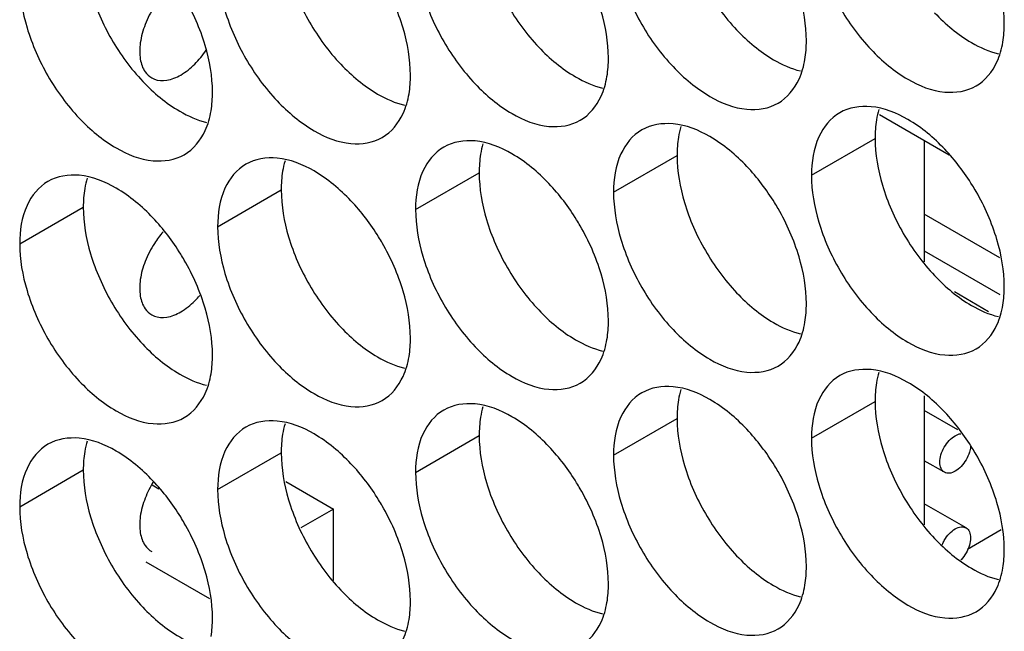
# Model space of a CAD drawing. Header units: inches. Extents: x 0 to 34, y 0 to 22.
# Tile 69 of 118: x 15.737 to 15.907, y 15.026 to 15.131. Entities that reach past the tile are written whole.
import ezdxf

# ---------------------------------------------------------------- set-up
doc = ezdxf.new("R2010")
doc.units = ezdxf.units.IN
doc.header["$LTSCALE"] = 1.87
doc.header["$MEASUREMENT"] = 0
doc.layers.get('0').update_dxf_attribs({"linetype": 'CONTINUOUS'})

msp = doc.modelspace()

# ---------------------------------------------------------------- linework, layer by layer
at = {"color": 7, "linetype": 'CONTINUOUS'}
for p, q in [((15.89729, 15.10806), (15.88532, 15.11497)), ((15.87358, 15.10459), (15.88454, 15.11092)), ((15.83946, 15.10163), (15.85042, 15.10796)), ((15.80534, 15.09867), (15.8163, 15.105)), ((15.77123, 15.09571), (15.78219, 15.10204)), ((15.73711, 15.09276), (15.74807, 15.09908)), ((15.90604, 15.09035), (15.89302, 15.09786)), ((15.89302, 15.09154), (15.90602, 15.08403)), ((15.8982, 15.08452), (15.90411, 15.08111)), ((15.87358, 15.05927), (15.88454, 15.0656)), ((15.89882, 15.06068), (15.89302, 15.06402)), ((15.83946, 15.05632), (15.85042, 15.06264)), ((15.80534, 15.05336), (15.8163, 15.05969)), ((15.77123, 15.0504), (15.78219, 15.05673)), ((15.89648, 15.05337), (15.89302, 15.05536)), ((15.73711, 15.04744), (15.74807, 15.05377)), ((15.75992, 15.05122), (15.76109, 15.05054)), ((15.78296, 15.0518), (15.7912, 15.04704)), ((15.90023, 15.04379), (15.89302, 15.04795)), ((15.7912, 15.04704), (15.78556, 15.04378)), ((15.7912, 15.03475), (15.7912, 15.04704)), ((15.90629, 15.04343), (15.90049, 15.04008)), ((15.75885, 15.03795), (15.76981, 15.03163))]:
    msp.add_line(p, q, dxfattribs=at)
at = {"color": 3, "linetype": 'CONTINUOUS'}
for p, q in [((15.89302, 15.11052), (15.89302, 15.08966)), ((15.89302, 15.06658), (15.89302, 15.04434))]:
    msp.add_line(p, q, dxfattribs=at)
for points, knots in [([(15.85169, 15.1452), (15.85255, 15.14229), (15.855, 15.13673), (15.8586, 15.13182), (15.86068, 15.12962)], [0, 0, 0, 0, 0.499997, 1, 1, 1, 1]), ([(15.81757, 15.14224), (15.81843, 15.13934), (15.82088, 15.13378), (15.82448, 15.12886), (15.82656, 15.12666)], [0, 0, 0, 0, 0.499997, 1, 1, 1, 1]), ([(15.78345, 15.13928), (15.78431, 15.13638), (15.78677, 15.13082), (15.79036, 15.1259), (15.79244, 15.12371)], [0, 0, 0, 0, 0.499997, 1, 1, 1, 1]), ([(15.74933, 15.13633), (15.7502, 15.13342), (15.75265, 15.12786), (15.75624, 15.12294), (15.75833, 15.12075)], [0, 0, 0, 0, 0.499997, 1, 1, 1, 1]), ([(15.8948, 15.13258), (15.89668, 15.1306), (15.90008, 15.12774), (15.90417, 15.1259), (15.90581, 15.12551)], [0, 0, 0, 0, 0.619597, 1, 1, 1, 1]), ([(15.86068, 15.12962), (15.86256, 15.12764), (15.86596, 15.12479), (15.87005, 15.12294), (15.87169, 15.12255)], [0, 0, 0, 0, 0.619597, 1, 1, 1, 1]), ([(15.82656, 15.12666), (15.82844, 15.12468), (15.83184, 15.12183), (15.83593, 15.11998), (15.83757, 15.1196)], [0, 0, 0, 0, 0.619597, 1, 1, 1, 1]), ([(15.79244, 15.12371), (15.79432, 15.12172), (15.79773, 15.11887), (15.80181, 15.11702), (15.80345, 15.11664)], [0, 0, 0, 0, 0.619597, 1, 1, 1, 1]), ([(15.75833, 15.12075), (15.7602, 15.11877), (15.76361, 15.11591), (15.7677, 15.11407), (15.76933, 15.11368)], [0, 0, 0, 0, 0.619597, 1, 1, 1, 1]), ([(15.8858, 15.10284), (15.88667, 15.09994), (15.88912, 15.09438), (15.89272, 15.08946), (15.8948, 15.08727)], [0, 0, 0, 0, 0.499997, 1, 1, 1, 1]), ([(15.85169, 15.09988), (15.85255, 15.09698), (15.855, 15.09142), (15.8586, 15.0865), (15.86068, 15.08431)], [0, 0, 0, 0, 0.499997, 1, 1, 1, 1]), ([(15.81757, 15.09693), (15.81843, 15.09402), (15.82088, 15.08846), (15.82448, 15.08355), (15.82656, 15.08135)], [0, 0, 0, 0, 0.499997, 1, 1, 1, 1]), ([(15.78345, 15.09397), (15.78431, 15.09106), (15.78677, 15.0855), (15.79036, 15.08059), (15.79244, 15.07839)], [0, 0, 0, 0, 0.499997, 1, 1, 1, 1]), ([(15.74933, 15.09101), (15.7502, 15.08811), (15.75265, 15.08255), (15.75624, 15.07763), (15.75833, 15.07543)], [0, 0, 0, 0, 0.499997, 1, 1, 1, 1]), ([(15.8948, 15.08727), (15.89668, 15.08528), (15.90008, 15.08243), (15.90417, 15.08058), (15.90581, 15.0802)], [0, 0, 0, 0, 0.619597, 1, 1, 1, 1]), ([(15.86068, 15.08431), (15.86256, 15.08233), (15.86596, 15.07947), (15.87005, 15.07763), (15.87169, 15.07724)], [0, 0, 0, 0, 0.619597, 1, 1, 1, 1]), ([(15.82656, 15.08135), (15.82844, 15.07937), (15.83184, 15.07651), (15.83593, 15.07467), (15.83757, 15.07428)], [0, 0, 0, 0, 0.619597, 1, 1, 1, 1]), ([(15.79244, 15.07839), (15.79432, 15.07641), (15.79773, 15.07356), (15.80181, 15.07171), (15.80345, 15.07133)], [0, 0, 0, 0, 0.619597, 1, 1, 1, 1]), ([(15.75833, 15.07543), (15.7602, 15.07345), (15.76361, 15.0706), (15.7677, 15.06875), (15.76933, 15.06837)], [0, 0, 0, 0, 0.619597, 1, 1, 1, 1]), ([(15.8858, 15.05753), (15.88667, 15.05462), (15.88912, 15.04906), (15.89272, 15.04415), (15.8948, 15.04195)], [0, 0, 0, 0, 0.499997, 1, 1, 1, 1]), ([(15.85169, 15.05457), (15.85255, 15.05166), (15.855, 15.0461), (15.8586, 15.04119), (15.86068, 15.03899)], [0, 0, 0, 0, 0.499997, 1, 1, 1, 1]), ([(15.81757, 15.05161), (15.81843, 15.04871), (15.82088, 15.04315), (15.82448, 15.03823), (15.82656, 15.03604)], [0, 0, 0, 0, 0.499997, 1, 1, 1, 1]), ([(15.78345, 15.04865), (15.78431, 15.04575), (15.78677, 15.04019), (15.79036, 15.03527), (15.79244, 15.03308)], [0, 0, 0, 0, 0.499997, 1, 1, 1, 1]), ([(15.74933, 15.0457), (15.7502, 15.04279), (15.75265, 15.03723), (15.75624, 15.03232), (15.75833, 15.03012)], [0, 0, 0, 0, 0.499997, 1, 1, 1, 1]), ([(15.8948, 15.04195), (15.89668, 15.03997), (15.90008, 15.03712), (15.90417, 15.03527), (15.90581, 15.03488)], [0, 0, 0, 0, 0.619597, 1, 1, 1, 1]), ([(15.86068, 15.03899), (15.86256, 15.03701), (15.86596, 15.03416), (15.87005, 15.03231), (15.87169, 15.03193)], [0, 0, 0, 0, 0.619597, 1, 1, 1, 1]), ([(15.82656, 15.03604), (15.82844, 15.03405), (15.83184, 15.0312), (15.83593, 15.02935), (15.83757, 15.02897)], [0, 0, 0, 0, 0.619597, 1, 1, 1, 1]), ([(15.79244, 15.03308), (15.79432, 15.0311), (15.79773, 15.02824), (15.80181, 15.0264), (15.80345, 15.02601)], [0, 0, 0, 0, 0.619597, 1, 1, 1, 1]), ([(15.75833, 15.03012), (15.7602, 15.02814), (15.76361, 15.02528), (15.7677, 15.02344), (15.76933, 15.02305)], [0, 0, 0, 0, 0.619597, 1, 1, 1, 1])]:
    msp.add_open_spline(points, degree=3, knots=knots, dxfattribs=at)
at = {"color": 7, "linetype": 'CONTINUOUS'}
for points, knots in [([(15.87484, 15.14183), (15.87571, 15.13892), (15.87816, 15.13336), (15.88338, 15.12623), (15.88956, 15.12104), (15.89602, 15.11839), (15.90036, 15.11904), (15.90195, 15.11996)], [0, 0, 0, 0, 0.235115, 0.470233, 0.682481, 0.857347, 1, 1, 1, 1]), ([(15.80319, 15.12991), (15.80233, 15.13282), (15.80094, 15.13597), (15.79919, 15.13891), (15.79897, 15.13925)], [0, 0, 0, 0, 0.882712, 1, 1, 1, 1]), ([(15.84073, 15.13887), (15.84159, 15.13596), (15.84404, 15.1304), (15.84926, 15.12327), (15.85544, 15.11809), (15.8619, 15.11543), (15.86624, 15.11608), (15.86783, 15.117)], [0, 0, 0, 0, 0.235115, 0.470233, 0.682481, 0.857347, 1, 1, 1, 1]), ([(15.76382, 15.13749), (15.76333, 15.13712), (15.76202, 15.13596), (15.76021, 15.13368), (15.75866, 15.13067), (15.75779, 15.12757), (15.75772, 15.12473), (15.75844, 15.12253), (15.75943, 15.12162), (15.75987, 15.12135)], [0, 0, 0, 0, 0.097748, 0.279917, 0.465821, 0.640748, 0.792919, 0.918273, 1, 1, 1, 1]), ([(15.76908, 15.12695), (15.76821, 15.12986), (15.76682, 15.13301), (15.76507, 15.13595), (15.76486, 15.13629)], [0, 0, 0, 0, 0.882712, 1, 1, 1, 1]), ([(15.80661, 15.13591), (15.80747, 15.13301), (15.80992, 15.12745), (15.81514, 15.12031), (15.82133, 15.11513), (15.82779, 15.11248), (15.83212, 15.11312), (15.83371, 15.11404)], [0, 0, 0, 0, 0.235115, 0.470233, 0.682481, 0.857347, 1, 1, 1, 1]), ([(15.77249, 15.13295), (15.77335, 15.13005), (15.77581, 15.12449), (15.78103, 15.11736), (15.78721, 15.11217), (15.79367, 15.10952), (15.79801, 15.11017), (15.79959, 15.11108)], [0, 0, 0, 0, 0.235115, 0.470233, 0.682481, 0.857347, 1, 1, 1, 1]), ([(15.73837, 15.13), (15.73924, 15.12709), (15.74169, 15.12153), (15.74691, 15.1144), (15.75309, 15.10921), (15.75955, 15.10656), (15.76389, 15.10721), (15.76548, 15.10812)], [0, 0, 0, 0, 0.235115, 0.470233, 0.682481, 0.857347, 1, 1, 1, 1]), ([(15.76486, 15.12185), (15.76575, 15.12236), (15.76736, 15.12366), (15.76866, 15.12526), (15.76923, 15.12612)], [0, 0, 0, 0, 0.499477, 1, 1, 1, 1]), ([(15.90195, 15.11996), (15.90353, 15.12087), (15.90555, 15.1234), (15.90638, 15.12634), (15.90657, 15.12751)], [0, 0, 0, 0, 0.608607, 1, 1, 1, 1]), ([(15.86783, 15.117), (15.86942, 15.11791), (15.87143, 15.12044), (15.87226, 15.12338), (15.87245, 15.12455)], [0, 0, 0, 0, 0.608607, 1, 1, 1, 1]), ([(15.75987, 15.12135), (15.76001, 15.12127), (15.76081, 15.12088), (15.76264, 15.12079), (15.76412, 15.12142), (15.76486, 15.12185)], [0, 0, 0, 0, 0.09537, 0.504854, 1, 1, 1, 1]), ([(15.83371, 15.11404), (15.8353, 15.11496), (15.83732, 15.11749), (15.83814, 15.12042), (15.83833, 15.12159)], [0, 0, 0, 0, 0.608607, 1, 1, 1, 1]), ([(15.79959, 15.11108), (15.80118, 15.112), (15.8032, 15.11453), (15.80402, 15.11746), (15.80422, 15.11863)], [0, 0, 0, 0, 0.608607, 1, 1, 1, 1]), ([(15.89656, 15.10905), (15.89468, 15.11103), (15.89083, 15.11425), (15.88611, 15.11619), (15.88384, 15.11639)], [0, 0, 0, 0, 0.548282, 1, 1, 1, 1]), ([(15.76548, 15.10812), (15.76706, 15.10904), (15.76908, 15.11157), (15.76991, 15.1145), (15.7701, 15.11567)], [0, 0, 0, 0, 0.608607, 1, 1, 1, 1]), ([(15.87845, 15.11534), (15.87686, 15.11443), (15.87413, 15.111), (15.87358, 15.10683), (15.87358, 15.10459)], [0, 0, 0, 0, 0.44922, 1, 1, 1, 1]), ([(15.84433, 15.11239), (15.84274, 15.11147), (15.84001, 15.10804), (15.83946, 15.10387), (15.83946, 15.10163)], [0, 0, 0, 0, 0.44922, 1, 1, 1, 1]), ([(15.86244, 15.10609), (15.86056, 15.10807), (15.85671, 15.1113), (15.85199, 15.11324), (15.84972, 15.11343)], [0, 0, 0, 0, 0.548282, 1, 1, 1, 1]), ([(15.81021, 15.10943), (15.80862, 15.10851), (15.80589, 15.10509), (15.80534, 15.10092), (15.80534, 15.09867)], [0, 0, 0, 0, 0.44922, 1, 1, 1, 1]), ([(15.82832, 15.10313), (15.82644, 15.10511), (15.82259, 15.10834), (15.81787, 15.11028), (15.8156, 15.11048)], [0, 0, 0, 0, 0.548282, 1, 1, 1, 1]), ([(15.7942, 15.10017), (15.79232, 15.10216), (15.78848, 15.10538), (15.78376, 15.10732), (15.78148, 15.10752)], [0, 0, 0, 0, 0.548282, 1, 1, 1, 1]), ([(15.77609, 15.10647), (15.7745, 15.10555), (15.77177, 15.10213), (15.77123, 15.09796), (15.77123, 15.09571)], [0, 0, 0, 0, 0.44922, 1, 1, 1, 1]), ([(15.76008, 15.09722), (15.75821, 15.0992), (15.75436, 15.10242), (15.74964, 15.10436), (15.74737, 15.10456)], [0, 0, 0, 0, 0.548282, 1, 1, 1, 1]), ([(15.74197, 15.10351), (15.74039, 15.1026), (15.73765, 15.09917), (15.73711, 15.095), (15.73711, 15.09276)], [0, 0, 0, 0, 0.44922, 1, 1, 1, 1]), ([(15.90555, 15.09347), (15.90468, 15.09638), (15.9033, 15.09953), (15.90154, 15.10247), (15.90133, 15.10281)], [0, 0, 0, 0, 0.882712, 1, 1, 1, 1]), ([(15.87143, 15.09051), (15.87057, 15.09342), (15.86918, 15.09657), (15.86742, 15.09951), (15.86721, 15.09985)], [0, 0, 0, 0, 0.882712, 1, 1, 1, 1]), ([(15.83731, 15.08756), (15.83645, 15.09046), (15.83506, 15.09361), (15.8333, 15.09655), (15.83309, 15.0969)], [0, 0, 0, 0, 0.882712, 1, 1, 1, 1]), ([(15.87484, 15.09651), (15.87571, 15.09361), (15.87816, 15.08805), (15.88338, 15.08091), (15.88956, 15.07573), (15.89602, 15.07308), (15.90036, 15.07373), (15.90195, 15.07464)], [0, 0, 0, 0, 0.235115, 0.470233, 0.682481, 0.857347, 1, 1, 1, 1]), ([(15.76184, 15.09482), (15.76128, 15.0942), (15.76008, 15.0926), (15.75866, 15.08984), (15.75779, 15.08675), (15.75772, 15.0839), (15.75844, 15.08171), (15.75943, 15.08079), (15.75987, 15.08053)], [0, 0, 0, 0, 0.157943, 0.375338, 0.579895, 0.757842, 0.904429, 1, 1, 1, 1]), ([(15.80319, 15.0846), (15.80233, 15.0875), (15.80094, 15.09065), (15.79919, 15.0936), (15.79897, 15.09394)], [0, 0, 0, 0, 0.882712, 1, 1, 1, 1]), ([(15.84073, 15.09356), (15.84159, 15.09065), (15.84404, 15.08509), (15.84926, 15.07796), (15.85544, 15.07277), (15.8619, 15.07012), (15.86624, 15.07077), (15.86783, 15.07168)], [0, 0, 0, 0, 0.235115, 0.470233, 0.682481, 0.857347, 1, 1, 1, 1]), ([(15.76908, 15.08164), (15.76821, 15.08455), (15.76682, 15.0877), (15.76507, 15.09064), (15.76486, 15.09098)], [0, 0, 0, 0, 0.882712, 1, 1, 1, 1]), ([(15.80661, 15.0906), (15.80747, 15.08769), (15.80992, 15.08213), (15.81514, 15.075), (15.82133, 15.06981), (15.82779, 15.06716), (15.83212, 15.06781), (15.83371, 15.06873)], [0, 0, 0, 0, 0.235115, 0.470233, 0.682481, 0.857347, 1, 1, 1, 1]), ([(15.77249, 15.08764), (15.77335, 15.08473), (15.77581, 15.07918), (15.78103, 15.07204), (15.78721, 15.06686), (15.79367, 15.0642), (15.79801, 15.06485), (15.79959, 15.06577)], [0, 0, 0, 0, 0.235115, 0.470233, 0.682481, 0.857347, 1, 1, 1, 1]), ([(15.73837, 15.08468), (15.73924, 15.08178), (15.74169, 15.07622), (15.74691, 15.06908), (15.75309, 15.0639), (15.75955, 15.06125), (15.76389, 15.06189), (15.76548, 15.06281)], [0, 0, 0, 0, 0.235115, 0.470233, 0.682481, 0.857347, 1, 1, 1, 1]), ([(15.76486, 15.08102), (15.76575, 15.08154), (15.76689, 15.08246), (15.76788, 15.08353), (15.76815, 15.08386)], [0, 0, 0, 0, 0.704339, 1, 1, 1, 1]), ([(15.90195, 15.07464), (15.90353, 15.07556), (15.90555, 15.07809), (15.90638, 15.08102), (15.90657, 15.08219)], [0, 0, 0, 0, 0.608607, 1, 1, 1, 1]), ([(15.75987, 15.08053), (15.76001, 15.08045), (15.76081, 15.08005), (15.76264, 15.07997), (15.76412, 15.08059), (15.76486, 15.08102)], [0, 0, 0, 0, 0.09537, 0.504854, 1, 1, 1, 1]), ([(15.86783, 15.07168), (15.86942, 15.0726), (15.87143, 15.07513), (15.87226, 15.07806), (15.87245, 15.07923)], [0, 0, 0, 0, 0.608607, 1, 1, 1, 1]), ([(15.83371, 15.06873), (15.8353, 15.06964), (15.83732, 15.07217), (15.83814, 15.07511), (15.83833, 15.07628)], [0, 0, 0, 0, 0.608607, 1, 1, 1, 1]), ([(15.79959, 15.06577), (15.80118, 15.06668), (15.8032, 15.06921), (15.80402, 15.07215), (15.80422, 15.07332)], [0, 0, 0, 0, 0.608607, 1, 1, 1, 1]), ([(15.76548, 15.06281), (15.76706, 15.06373), (15.76908, 15.06626), (15.76991, 15.06919), (15.7701, 15.07036)], [0, 0, 0, 0, 0.608607, 1, 1, 1, 1]), ([(15.87845, 15.07003), (15.87686, 15.06911), (15.87413, 15.06569), (15.87358, 15.06152), (15.87358, 15.05927)], [0, 0, 0, 0, 0.44922, 1, 1, 1, 1]), ([(15.89656, 15.06373), (15.89468, 15.06572), (15.89083, 15.06894), (15.88611, 15.07088), (15.88384, 15.07108)], [0, 0, 0, 0, 0.548282, 1, 1, 1, 1]), ([(15.84433, 15.06707), (15.84274, 15.06616), (15.84001, 15.06273), (15.83946, 15.05856), (15.83946, 15.05632)], [0, 0, 0, 0, 0.44922, 1, 1, 1, 1]), ([(15.86244, 15.06078), (15.86056, 15.06276), (15.85671, 15.06598), (15.85199, 15.06792), (15.84972, 15.06812)], [0, 0, 0, 0, 0.548282, 1, 1, 1, 1]), ([(15.82832, 15.05782), (15.82644, 15.0598), (15.82259, 15.06303), (15.81787, 15.06496), (15.8156, 15.06516)], [0, 0, 0, 0, 0.548282, 1, 1, 1, 1]), ([(15.81021, 15.06411), (15.80862, 15.0632), (15.80589, 15.05977), (15.80534, 15.0556), (15.80534, 15.05336)], [0, 0, 0, 0, 0.44922, 1, 1, 1, 1]), ([(15.7942, 15.05486), (15.79232, 15.05684), (15.78848, 15.06007), (15.78376, 15.06201), (15.78148, 15.0622)], [0, 0, 0, 0, 0.548282, 1, 1, 1, 1]), ([(15.77609, 15.06116), (15.7745, 15.06024), (15.77177, 15.05681), (15.77123, 15.05264), (15.77123, 15.0504)], [0, 0, 0, 0, 0.44922, 1, 1, 1, 1]), ([(15.89648, 15.05337), (15.89622, 15.05352), (15.89579, 15.05407), (15.89564, 15.05517), (15.89586, 15.05644), (15.89643, 15.05773), (15.89726, 15.05886), (15.89797, 15.05946), (15.89835, 15.05968)], [0, 0, 0, 0, 0.11765, 0.261899, 0.436986, 0.630945, 0.824906, 1, 1, 1, 1]), ([(15.74197, 15.0582), (15.74039, 15.05728), (15.73765, 15.05386), (15.73711, 15.04969), (15.73711, 15.04744)], [0, 0, 0, 0, 0.44922, 1, 1, 1, 1]), ([(15.76008, 15.0519), (15.75821, 15.05388), (15.75436, 15.05711), (15.74964, 15.05905), (15.74737, 15.05925)], [0, 0, 0, 0, 0.548282, 1, 1, 1, 1]), ([(15.90099, 15.0578), (15.90096, 15.05748), (15.90079, 15.05669), (15.90027, 15.05551), (15.89944, 15.05437), (15.89873, 15.05377), (15.89835, 15.05356)], [0, 0, 0, 0, 0.186239, 0.46658, 0.746925, 1, 1, 1, 1]), ([(15.90555, 15.04816), (15.90468, 15.05106), (15.9033, 15.05421), (15.90154, 15.05715), (15.90133, 15.0575)], [0, 0, 0, 0, 0.882712, 1, 1, 1, 1]), ([(15.87143, 15.0452), (15.87057, 15.04811), (15.86918, 15.05125), (15.86742, 15.0542), (15.86721, 15.05454)], [0, 0, 0, 0, 0.882712, 1, 1, 1, 1]), ([(15.89835, 15.05356), (15.89804, 15.05338), (15.89742, 15.05312), (15.89673, 15.05322), (15.89648, 15.05337)], [0, 0, 0, 0, 0.550728, 1, 1, 1, 1]), ([(15.76017, 15.05177), (15.75961, 15.05086), (15.75863, 15.04893), (15.75779, 15.04592), (15.75772, 15.04308), (15.75844, 15.04089), (15.75943, 15.03997), (15.75987, 15.03971)], [0, 0, 0, 0, 0.242985, 0.490884, 0.706534, 0.884179, 1, 1, 1, 1]), ([(15.83731, 15.04224), (15.83645, 15.04515), (15.83506, 15.0483), (15.8333, 15.05124), (15.83309, 15.05158)], [0, 0, 0, 0, 0.882712, 1, 1, 1, 1]), ([(15.87484, 15.0512), (15.87571, 15.04829), (15.87816, 15.04273), (15.88338, 15.0356), (15.88956, 15.03042), (15.89602, 15.02776), (15.90036, 15.02841), (15.90195, 15.02933)], [0, 0, 0, 0, 0.235115, 0.470233, 0.682481, 0.857347, 1, 1, 1, 1]), ([(15.80319, 15.03928), (15.80233, 15.04219), (15.80094, 15.04534), (15.79919, 15.04828), (15.79897, 15.04862)], [0, 0, 0, 0, 0.882712, 1, 1, 1, 1]), ([(15.84073, 15.04824), (15.84159, 15.04534), (15.84404, 15.03978), (15.84926, 15.03264), (15.85544, 15.02746), (15.8619, 15.0248), (15.86624, 15.02545), (15.86783, 15.02637)], [0, 0, 0, 0, 0.235115, 0.470233, 0.682481, 0.857347, 1, 1, 1, 1]), ([(15.76908, 15.03633), (15.76821, 15.03923), (15.76682, 15.04238), (15.76507, 15.04532), (15.76486, 15.04567)], [0, 0, 0, 0, 0.882712, 1, 1, 1, 1]), ([(15.80661, 15.04528), (15.80747, 15.04238), (15.80992, 15.03682), (15.81514, 15.02969), (15.82133, 15.0245), (15.82779, 15.02185), (15.83212, 15.0225), (15.83371, 15.02341)], [0, 0, 0, 0, 0.235115, 0.470233, 0.682481, 0.857347, 1, 1, 1, 1]), ([(15.89611, 15.04088), (15.89621, 15.04114), (15.89655, 15.04182), (15.89726, 15.04279), (15.89797, 15.04339), (15.89835, 15.04361)], [0, 0, 0, 0, 0.232591, 0.635911, 1, 1, 1, 1]), ([(15.89835, 15.04361), (15.89866, 15.04379), (15.89928, 15.04404), (15.89997, 15.04394), (15.90023, 15.04379)], [0, 0, 0, 0, 0.550728, 1, 1, 1, 1]), ([(15.90023, 15.04379), (15.90048, 15.04365), (15.90091, 15.0431), (15.90106, 15.042), (15.90084, 15.04073), (15.90027, 15.03944), (15.89969, 15.03865), (15.89935, 15.03829), (15.89934, 15.03828)], [0, 0, 0, 0, 0.141927, 0.31594, 0.527157, 0.761138, 0.995122, 1, 1, 1, 1]), ([(15.77249, 15.04233), (15.77335, 15.03942), (15.77581, 15.03386), (15.78103, 15.02673), (15.78721, 15.02154), (15.79367, 15.01889), (15.79801, 15.01954), (15.79959, 15.02045)], [0, 0, 0, 0, 0.235115, 0.470233, 0.682481, 0.857347, 1, 1, 1, 1]), ([(15.73837, 15.03937), (15.73924, 15.03646), (15.74169, 15.0309), (15.74691, 15.02377), (15.75309, 15.01859), (15.75955, 15.01593), (15.76389, 15.01658), (15.76548, 15.0175)], [0, 0, 0, 0, 0.235115, 0.470233, 0.682481, 0.857347, 1, 1, 1, 1]), ([(15.90195, 15.02933), (15.90353, 15.03024), (15.90555, 15.03277), (15.90638, 15.03571), (15.90657, 15.03688)], [0, 0, 0, 0, 0.608607, 1, 1, 1, 1]), ([(15.86783, 15.02637), (15.86942, 15.02729), (15.87143, 15.02981), (15.87226, 15.03275), (15.87245, 15.03392)], [0, 0, 0, 0, 0.608607, 1, 1, 1, 1]), ([(15.83371, 15.02341), (15.8353, 15.02433), (15.83732, 15.02686), (15.83814, 15.02979), (15.83833, 15.03096)], [0, 0, 0, 0, 0.608607, 1, 1, 1, 1]), ([(15.79959, 15.02045), (15.80118, 15.02137), (15.8032, 15.0239), (15.80402, 15.02683), (15.80422, 15.028)], [0, 0, 0, 0, 0.608607, 1, 1, 1, 1])]:
    msp.add_open_spline(points, degree=3, knots=knots, dxfattribs=at)
for points in [[(15.73711, 15.13807), (15.73711, 15.13535), (15.73759, 15.13262), (15.73837, 15.13)], [(15.90681, 15.13071), (15.90681, 15.13344), (15.90633, 15.13616), (15.90555, 15.13879)], [(15.8727, 15.12775), (15.8727, 15.13048), (15.87221, 15.1332), (15.87143, 15.13583)], [(15.83858, 15.1248), (15.83858, 15.12752), (15.83809, 15.13025), (15.83731, 15.13287)], [(15.80446, 15.12184), (15.80446, 15.12456), (15.80397, 15.12729), (15.80319, 15.12991)], [(15.90657, 15.12751), (15.90675, 15.12857), (15.90681, 15.12965), (15.90681, 15.13071)], [(15.87245, 15.12455), (15.87263, 15.12561), (15.8727, 15.12669), (15.8727, 15.12775)], [(15.77034, 15.11888), (15.77034, 15.1216), (15.76986, 15.12433), (15.76908, 15.12695)], [(15.83833, 15.12159), (15.83851, 15.12265), (15.83858, 15.12373), (15.83858, 15.1248)], [(15.80422, 15.11863), (15.80439, 15.11969), (15.80446, 15.12077), (15.80446, 15.12184)], [(15.7701, 15.11567), (15.77027, 15.11674), (15.77034, 15.11781), (15.77034, 15.11888)], [(15.88384, 15.11639), (15.88198, 15.11655), (15.88003, 15.11626), (15.87845, 15.11534)], [(15.84972, 15.11343), (15.84786, 15.11359), (15.84592, 15.1133), (15.84433, 15.11239)], [(15.8156, 15.11048), (15.81375, 15.11064), (15.8118, 15.11034), (15.81021, 15.10943)], [(15.90133, 15.10281), (15.89995, 15.10504), (15.89836, 15.10714), (15.89656, 15.10905)], [(15.78148, 15.10752), (15.77963, 15.10768), (15.77768, 15.10739), (15.77609, 15.10647)], [(15.86721, 15.09985), (15.86583, 15.10209), (15.86424, 15.10419), (15.86244, 15.10609)], [(15.74737, 15.10456), (15.74551, 15.10472), (15.74356, 15.10443), (15.74197, 15.10351)], [(15.87358, 15.10459), (15.87358, 15.10186), (15.87406, 15.09914), (15.87484, 15.09651)], [(15.83309, 15.0969), (15.83172, 15.09913), (15.83012, 15.10123), (15.82832, 15.10313)], [(15.83946, 15.10163), (15.83946, 15.09891), (15.83995, 15.09618), (15.84073, 15.09356)], [(15.79897, 15.09394), (15.7976, 15.09617), (15.79601, 15.09827), (15.7942, 15.10017)], [(15.76486, 15.09098), (15.76348, 15.09321), (15.76189, 15.09531), (15.76008, 15.09722)], [(15.80534, 15.09867), (15.80534, 15.09595), (15.80583, 15.09322), (15.80661, 15.0906)], [(15.77123, 15.09571), (15.77123, 15.09299), (15.77171, 15.09026), (15.77249, 15.08764)], [(15.73711, 15.09276), (15.73711, 15.09003), (15.73759, 15.08731), (15.73837, 15.08468)], [(15.90681, 15.0854), (15.90681, 15.08812), (15.90633, 15.09085), (15.90555, 15.09347)], [(15.8727, 15.08244), (15.8727, 15.08516), (15.87221, 15.08789), (15.87143, 15.09051)], [(15.83858, 15.07948), (15.83858, 15.08221), (15.83809, 15.08493), (15.83731, 15.08756)], [(15.90657, 15.08219), (15.90675, 15.08325), (15.90681, 15.08433), (15.90681, 15.0854)], [(15.80446, 15.07652), (15.80446, 15.07925), (15.80397, 15.08197), (15.80319, 15.0846)], [(15.87245, 15.07923), (15.87263, 15.08029), (15.8727, 15.08137), (15.8727, 15.08244)], [(15.77034, 15.07357), (15.77034, 15.07629), (15.76986, 15.07902), (15.76908, 15.08164)], [(15.83833, 15.07628), (15.83851, 15.07734), (15.83858, 15.07842), (15.83858, 15.07948)], [(15.80422, 15.07332), (15.80439, 15.07438), (15.80446, 15.07546), (15.80446, 15.07652)], [(15.7701, 15.07036), (15.77027, 15.07142), (15.77034, 15.0725), (15.77034, 15.07357)], [(15.88384, 15.07108), (15.88198, 15.07124), (15.88003, 15.07095), (15.87845, 15.07003)], [(15.84972, 15.06812), (15.84786, 15.06828), (15.84592, 15.06799), (15.84433, 15.06707)], [(15.8156, 15.06516), (15.81375, 15.06532), (15.8118, 15.06503), (15.81021, 15.06411)], [(15.90133, 15.0575), (15.89995, 15.05973), (15.89836, 15.06183), (15.89656, 15.06373)], [(15.78148, 15.0622), (15.77963, 15.06236), (15.77768, 15.06207), (15.77609, 15.06116)], [(15.86721, 15.05454), (15.86583, 15.05677), (15.86424, 15.05887), (15.86244, 15.06078)], [(15.89835, 15.05968), (15.89865, 15.05985), (15.89897, 15.05999), (15.89931, 15.06003)], [(15.74737, 15.05925), (15.74551, 15.05941), (15.74356, 15.05911), (15.74197, 15.0582)], [(15.87358, 15.05927), (15.87358, 15.05655), (15.87406, 15.05382), (15.87484, 15.0512)], [(15.83309, 15.05158), (15.83172, 15.05381), (15.83012, 15.05591), (15.82832, 15.05782)], [(15.83946, 15.05632), (15.83946, 15.05359), (15.83995, 15.05087), (15.84073, 15.04824)], [(15.79897, 15.04862), (15.7976, 15.05086), (15.79601, 15.05296), (15.7942, 15.05486)], [(15.80534, 15.05336), (15.80534, 15.05063), (15.80583, 15.04791), (15.80661, 15.04528)], [(15.76486, 15.04567), (15.76348, 15.0479), (15.76189, 15.05), (15.76008, 15.0519)], [(15.77123, 15.0504), (15.77123, 15.04768), (15.77171, 15.04495), (15.77249, 15.04233)], [(15.90681, 15.04008), (15.90681, 15.04281), (15.90633, 15.04553), (15.90555, 15.04816)], [(15.73711, 15.04744), (15.73711, 15.04472), (15.73759, 15.04199), (15.73837, 15.03937)], [(15.8727, 15.03713), (15.8727, 15.03985), (15.87221, 15.04258), (15.87143, 15.0452)], [(15.83858, 15.03417), (15.83858, 15.03689), (15.83809, 15.03962), (15.83731, 15.04224)], [(15.90657, 15.03688), (15.90675, 15.03794), (15.90681, 15.03902), (15.90681, 15.04008)], [(15.80446, 15.03121), (15.80446, 15.03393), (15.80397, 15.03666), (15.80319, 15.03928)], [(15.77034, 15.02825), (15.77034, 15.03098), (15.76986, 15.0337), (15.76908, 15.03633)], [(15.87245, 15.03392), (15.87263, 15.03498), (15.8727, 15.03606), (15.8727, 15.03713)], [(15.83833, 15.03096), (15.83851, 15.03202), (15.83858, 15.0331), (15.83858, 15.03417)], [(15.80422, 15.028), (15.80439, 15.02906), (15.80446, 15.03014), (15.80446, 15.03121)], [(15.7701, 15.02505), (15.77027, 15.02611), (15.77034, 15.02719), (15.77034, 15.02825)]]:
    msp.add_open_spline(points, degree=3, dxfattribs=at)
at = {"color": 3, "linetype": 'CONTINUOUS'}
for points in [[(15.88519, 15.11591), (15.88502, 15.11532), (15.88488, 15.11472), (15.88478, 15.11412)], [(15.88478, 15.11412), (15.88461, 15.11306), (15.88454, 15.11198), (15.88454, 15.11092)], [(15.85107, 15.11295), (15.8509, 15.11236), (15.85076, 15.11177), (15.85066, 15.11116)], [(15.85066, 15.11116), (15.85049, 15.1101), (15.85042, 15.10902), (15.85042, 15.10796)], [(15.88454, 15.11092), (15.88454, 15.10819), (15.88502, 15.10547), (15.8858, 15.10284)], [(15.81696, 15.10999), (15.81678, 15.10941), (15.81665, 15.10881), (15.81655, 15.10821)], [(15.81655, 15.10821), (15.81637, 15.10715), (15.8163, 15.10607), (15.8163, 15.105)], [(15.85042, 15.10796), (15.85042, 15.10523), (15.85091, 15.10251), (15.85169, 15.09988)], [(15.78284, 15.10703), (15.78266, 15.10645), (15.78253, 15.10585), (15.78243, 15.10525)], [(15.74872, 15.10408), (15.74854, 15.10349), (15.74841, 15.10289), (15.74831, 15.10229)], [(15.78243, 15.10525), (15.78225, 15.10419), (15.78219, 15.10311), (15.78219, 15.10204)], [(15.8163, 15.105), (15.8163, 15.10228), (15.81679, 15.09955), (15.81757, 15.09693)], [(15.74831, 15.10229), (15.74814, 15.10123), (15.74807, 15.10015), (15.74807, 15.09908)], [(15.78219, 15.10204), (15.78219, 15.09932), (15.78267, 15.09659), (15.78345, 15.09397)], [(15.74807, 15.09908), (15.74807, 15.09636), (15.74855, 15.09363), (15.74933, 15.09101)], [(15.88519, 15.07059), (15.88502, 15.07001), (15.88488, 15.06941), (15.88478, 15.06881)], [(15.88478, 15.06881), (15.88461, 15.06775), (15.88454, 15.06667), (15.88454, 15.0656)], [(15.85107, 15.06763), (15.8509, 15.06705), (15.85076, 15.06645), (15.85066, 15.06585)], [(15.85066, 15.06585), (15.85049, 15.06479), (15.85042, 15.06371), (15.85042, 15.06264)], [(15.88454, 15.0656), (15.88454, 15.06288), (15.88502, 15.06015), (15.8858, 15.05753)], [(15.81696, 15.06468), (15.81678, 15.06409), (15.81665, 15.06349), (15.81655, 15.06289)], [(15.78284, 15.06172), (15.78266, 15.06113), (15.78253, 15.06054), (15.78243, 15.05993)], [(15.81655, 15.06289), (15.81637, 15.06183), (15.8163, 15.06075), (15.8163, 15.05969)], [(15.85042, 15.06264), (15.85042, 15.05992), (15.85091, 15.05719), (15.85169, 15.05457)], [(15.78243, 15.05993), (15.78225, 15.05887), (15.78219, 15.05779), (15.78219, 15.05673)], [(15.8163, 15.05969), (15.8163, 15.05696), (15.81679, 15.05424), (15.81757, 15.05161)], [(15.74872, 15.05876), (15.74854, 15.05818), (15.74841, 15.05758), (15.74831, 15.05698)], [(15.74831, 15.05698), (15.74814, 15.05592), (15.74807, 15.05484), (15.74807, 15.05377)], [(15.78219, 15.05673), (15.78219, 15.054), (15.78267, 15.05128), (15.78345, 15.04865)], [(15.74807, 15.05377), (15.74807, 15.05105), (15.74855, 15.04832), (15.74933, 15.0457)]]:
    msp.add_open_spline(points, degree=3, dxfattribs=at)

doc.saveas('drawing.dxf')
